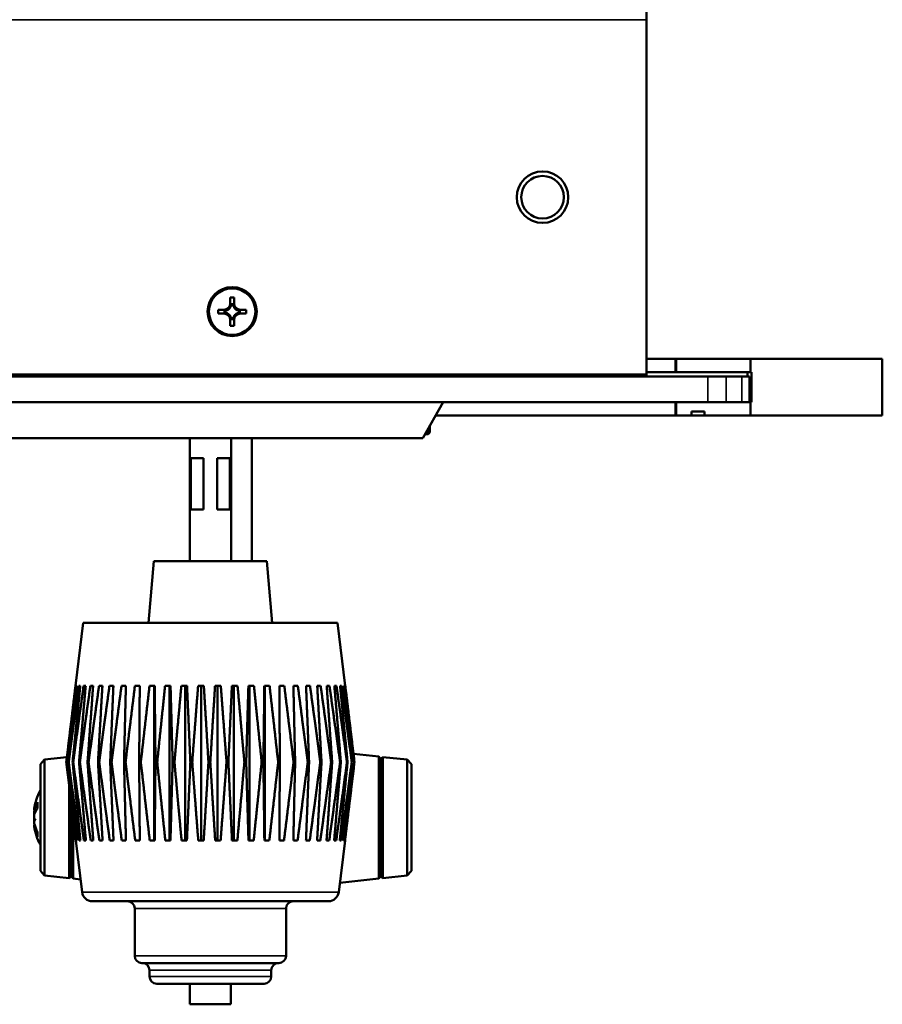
# Model space of a CAD drawing. Header units: inches. Extents: x 23.7 to 69.9, y 6 to 64.2.
# Tile 113 of 158: x 65.7 to 69.9, y 30.5 to 35.3. Entities that reach past the tile are written whole.
import ezdxf

# ---------------------------------------------------------------- set-up
doc = ezdxf.new("R2010")
doc.units = ezdxf.units.IN
doc.header["$MEASUREMENT"] = 0
doc.layers.add('Visible (ANSI)', color=7, linetype='Continuous', lineweight=50)
doc.layers.add('Visible Narrow (ANSI)', color=7, linetype='Continuous', lineweight=35)

msp = doc.modelspace()

# ---------------------------------------------------------------- linework, layer by layer
at = {"layer": 'Visible (ANSI)'}
for p, q in [((68.7447, 35.273), (68.7447, 35.3106)), ((68.7447, 35.273), (68.7447, 33.5525)), ((68.1379, 34.4119), (68.1379, 34.4119)), ((68.3439, 34.4119), (68.3439, 34.4119)), ((66.7257, 33.8978), (66.7257, 33.9253)), ((66.7257, 33.9253), (66.7437, 33.9253)), ((66.7437, 33.9253), (66.7437, 33.8978)), ((66.6662, 33.8478), (66.6662, 33.8658)), ((66.6662, 33.8658), (66.6937, 33.8658)), ((66.6662, 33.8658), (66.7096, 33.8654)), ((66.7136, 33.8654), (66.7096, 33.8654)), ((66.7096, 33.8654), (66.7096, 33.8633)), ((66.7278, 33.8815), (66.7257, 33.8815)), ((66.7398, 33.8934), (66.7296, 33.8934)), ((66.7384, 33.8917), (66.7309, 33.8917)), ((66.7437, 33.8815), (66.7415, 33.8815)), ((66.7597, 33.8654), (66.7558, 33.8654)), ((66.7597, 33.8654), (66.8032, 33.8658)), ((66.7597, 33.8633), (66.7597, 33.8654)), ((66.7757, 33.8658), (66.8032, 33.8658)), ((66.8032, 33.8658), (66.8032, 33.8478)), ((66.6937, 33.8478), (66.6662, 33.8478)), ((66.6978, 33.8616), (66.6978, 33.8514)), ((66.6993, 33.8602), (66.6993, 33.8527)), ((66.7096, 33.8496), (66.7096, 33.8475)), ((66.7257, 33.8314), (66.7278, 33.8314)), ((66.7296, 33.8196), (66.7398, 33.8196)), ((66.7309, 33.8211), (66.7384, 33.8211)), ((66.7415, 33.8314), (66.7437, 33.8314)), ((66.7597, 33.8475), (66.7597, 33.8496)), ((66.77, 33.8527), (66.77, 33.8602)), ((66.7715, 33.8514), (66.7715, 33.8616)), ((66.8032, 33.8478), (66.7757, 33.8478)), ((66.7257, 33.7883), (66.7257, 33.8158)), ((66.7437, 33.7883), (66.7257, 33.7883)), ((66.7437, 33.8158), (66.7437, 33.7883)), ((68.7447, 33.6274), (68.8859, 33.6274)), ((68.8859, 33.6274), (68.8859, 33.5624)), ((68.8897, 33.6274), (68.8859, 33.6274)), ((68.8897, 33.6274), (68.8897, 33.5624)), ((69.2497, 33.6274), (68.8897, 33.6274)), ((69.8897, 33.6274), (69.2497, 33.6274)), ((69.2497, 33.6274), (69.2497, 33.5624)), ((69.8897, 33.3524), (69.8897, 33.6274)), ((46.0264, 33.5424), (69.0429, 33.5424)), ((68.7447, 33.5525), (46.3247, 33.5525)), ((68.7447, 33.5519), (46.3247, 33.5519)), ((63.9524, 33.5458), (66.529, 33.5458)), ((66.529, 33.5424), (66.529, 33.5519)), ((66.729, 33.5424), (66.729, 33.5519)), ((66.8295, 33.5519), (66.8295, 33.5424)), ((66.8295, 33.5458), (68.7447, 33.5458)), ((68.7447, 33.5624), (68.8859, 33.5624)), ((68.7447, 33.5519), (68.7447, 33.5525)), ((68.7447, 33.5519), (68.7447, 33.5458)), ((68.8859, 33.5624), (68.8897, 33.5624)), ((68.8897, 33.5624), (69.2497, 33.5624)), ((69.0429, 33.5424), (69.1313, 33.5424)), ((69.208, 33.5424), (69.1313, 33.5424)), ((69.208, 33.5424), (69.2447, 33.5424)), ((69.2359, 33.5624), (69.2359, 33.5424)), ((69.2447, 33.4174), (69.2447, 33.5424)), ((69.2497, 33.5624), (69.2547, 33.5624)), ((69.2547, 33.5624), (69.2547, 33.4174)), ((69.0429, 33.4174), (46.0264, 33.4174)), ((67.6592, 33.2424), (67.7592, 33.4174)), ((68.8859, 33.4174), (68.8859, 33.3524)), ((69.2497, 33.4174), (68.8897, 33.4174)), ((68.8897, 33.4174), (68.8897, 33.3524)), ((69.2547, 33.4174), (69.2497, 33.4174)), ((69.2497, 33.4174), (69.2497, 33.3524)), ((67.722, 33.3524), (68.8859, 33.3524)), ((68.8859, 33.3524), (68.8897, 33.3524)), ((68.8897, 33.3524), (68.9633, 33.3524)), ((68.9633, 33.3524), (68.9633, 33.3724)), ((68.9633, 33.3724), (69.0263, 33.3724)), ((69.0263, 33.3524), (68.9633, 33.3524)), ((69.0263, 33.3724), (69.0263, 33.3524)), ((69.0263, 33.3524), (69.2497, 33.3524)), ((69.2497, 33.3524), (69.8897, 33.3524)), ((67.6703, 33.2619), (67.6789, 33.2619)), ((67.6592, 33.2424), (65.5988, 33.2424)), ((66.529, 32.6467), (66.529, 33.2424)), ((66.729, 32.6467), (66.729, 33.2424)), ((66.8295, 33.2424), (66.8295, 32.6467)), ((66.5345, 32.8967), (66.5345, 33.1467)), ((66.5962, 33.1467), (66.5345, 33.1467)), ((66.5962, 33.1467), (66.5962, 32.8967)), ((66.6618, 32.8967), (66.6618, 33.1467)), ((66.7235, 33.1467), (66.6618, 33.1467)), ((66.7235, 33.1467), (66.7235, 32.8967)), ((66.5345, 32.8967), (66.5962, 32.8967)), ((66.6618, 32.8967), (66.7235, 32.8967)), ((66.3553, 32.6467), (66.329, 32.3467)), ((66.3553, 32.6467), (66.9028, 32.6467)), ((66.9028, 32.6467), (66.929, 32.3467)), ((66.0119, 32.3467), (65.9744, 32.0417)), ((66.0119, 32.3467), (67.2461, 32.3467)), ((67.2461, 32.3467), (67.2836, 32.0417)), ((65.9745, 32.0417), (65.9744, 32.0417)), ((65.9808, 32.0417), (65.9775, 32.0417)), ((65.9974, 32.0417), (65.9906, 32.0417)), ((66.0239, 32.0417), (66.0138, 32.0417)), ((66.06, 32.0417), (66.0467, 32.0417)), ((66.105, 32.0417), (66.0887, 32.0417)), ((66.1583, 32.0417), (66.1393, 32.0417)), ((66.219, 32.0417), (66.1976, 32.0417)), ((66.2862, 32.0417), (66.2627, 32.0417)), ((66.3588, 32.0417), (66.3336, 32.0417)), ((66.3567, 32.0417), (66.3567, 31.2917)), ((66.4356, 32.0417), (66.4091, 32.0417)), ((66.4301, 32.0417), (66.4301, 31.2917)), ((66.5155, 32.0417), (66.4881, 32.0417)), ((66.5066, 32.0417), (66.5066, 31.2917)), ((66.5972, 32.0417), (66.5694, 32.0417)), ((66.585, 32.0417), (66.585, 31.2917)), ((66.6794, 32.0417), (66.6515, 32.0417)), ((66.6641, 32.0417), (66.6641, 31.2917)), ((66.7608, 32.0417), (66.7334, 32.0417)), ((66.7427, 32.0417), (66.7427, 31.2917)), ((66.8401, 32.0417), (66.8135, 32.0417)), ((66.8194, 32.0417), (66.8194, 31.2917)), ((66.9161, 32.0417), (66.8908, 32.0417)), ((66.8932, 32.0417), (66.8932, 31.2917)), ((66.9876, 32.0417), (66.9639, 32.0417)), ((67.0534, 32.0417), (67.0318, 32.0417)), ((67.1125, 32.0417), (67.0933, 32.0417)), ((67.164, 32.0417), (67.1474, 32.0417)), ((67.207, 32.0417), (67.1934, 32.0417)), ((67.241, 32.0417), (67.2305, 32.0417)), ((67.2653, 32.0417), (67.2581, 32.0417)), ((67.2795, 32.0417), (67.2758, 32.0417)), ((67.2836, 32.0417), (67.2833, 32.0417)), ((65.8045, 31.6614), (65.8244, 31.6835)), ((65.8244, 31.6835), (65.9327, 31.6951)), ((65.8244, 31.6835), (65.8244, 31.1213)), ((65.9299, 31.6717), (65.9304, 31.6717)), ((65.9397, 31.6717), (65.9413, 31.6717)), ((65.9604, 31.6717), (65.9632, 31.6717)), ((65.9916, 31.6717), (65.9955, 31.6717)), ((66.0329, 31.6717), (66.0378, 31.6717)), ((66.0836, 31.6717), (66.0894, 31.6717)), ((66.1429, 31.6717), (66.1496, 31.6717)), ((66.2099, 31.6717), (66.2173, 31.6717)), ((66.2834, 31.6717), (66.2915, 31.6717)), ((66.3625, 31.6717), (66.371, 31.6717)), ((66.4457, 31.6717), (66.4546, 31.6717)), ((66.5318, 31.6717), (66.5409, 31.6717)), ((66.6195, 31.6717), (66.6286, 31.6717)), ((66.7073, 31.6717), (66.7164, 31.6717)), ((66.7938, 31.6717), (66.8027, 31.6717)), ((66.8778, 31.6717), (66.8864, 31.6717)), ((66.9578, 31.6717), (66.9659, 31.6717)), ((67.0327, 31.6717), (67.0402, 31.6717)), ((67.1012, 31.6717), (67.1079, 31.6717)), ((67.1622, 31.6717), (67.1681, 31.6717)), ((67.2149, 31.6717), (67.2198, 31.6717)), ((67.2583, 31.6717), (67.2622, 31.6717)), ((67.2917, 31.6717), (67.2946, 31.6717)), ((67.3148, 31.6717), (67.3165, 31.6717)), ((67.4457, 31.6983), (67.3234, 31.7114)), ((67.327, 31.6717), (67.3276, 31.6717)), ((67.4457, 31.6983), (67.4457, 31.1064)), ((67.4545, 31.6874), (67.4457, 31.6983)), ((67.4545, 31.6874), (67.4654, 31.6962)), ((67.4545, 31.6874), (67.4545, 31.1174)), ((67.4654, 31.1086), (67.4654, 31.6962)), ((67.5846, 31.6835), (67.4654, 31.6962)), ((67.5846, 31.1213), (67.5846, 31.6835)), ((67.6045, 31.6614), (67.5846, 31.6835)), ((65.8045, 31.1434), (65.8045, 31.6614)), ((67.6045, 31.6614), (67.6045, 31.1434)), ((65.9436, 31.5575), (65.9436, 31.1086)), ((65.7732, 31.4436), (65.7734, 31.4436)), ((65.7734, 31.4392), (65.7839, 31.4383)), ((65.7897, 31.4751), (65.7897, 31.4465)), ((65.9545, 31.4667), (65.9545, 31.1174)), ((65.9633, 31.1064), (65.9633, 31.3937)), ((65.7732, 31.3612), (65.7775, 31.3616)), ((65.7734, 31.3656), (65.7762, 31.3658)), ((65.7897, 31.3329), (65.7897, 31.3125)), ((65.9757, 31.2917), (65.9757, 31.2917)), ((66.0065, 31.0406), (65.9757, 31.2917)), ((65.9788, 31.2917), (65.982, 31.2917)), ((65.992, 31.2917), (65.9984, 31.2917)), ((66.0152, 31.2917), (66.0248, 31.2917)), ((66.0481, 31.2917), (66.0607, 31.2917)), ((66.0901, 31.2917), (66.1056, 31.2917)), ((66.1407, 31.2917), (66.1587, 31.2917)), ((66.1989, 31.2917), (66.2192, 31.2917)), ((66.264, 31.2917), (66.2863, 31.2917)), ((66.3348, 31.2917), (66.3587, 31.2917)), ((66.4102, 31.2917), (66.4353, 31.2917)), ((66.4891, 31.2917), (66.5151, 31.2917)), ((66.5702, 31.2917), (66.5966, 31.2917)), ((66.6522, 31.2917), (66.6786, 31.2917)), ((66.7338, 31.2917), (66.7599, 31.2917)), ((66.8138, 31.2917), (66.8391, 31.2917)), ((66.8909, 31.2917), (66.915, 31.2917)), ((66.9639, 31.2917), (66.9863, 31.2917)), ((67.0315, 31.2917), (67.0521, 31.2917)), ((67.0929, 31.2917), (67.1111, 31.2917)), ((67.1469, 31.2917), (67.1626, 31.2917)), ((67.1927, 31.2917), (67.2056, 31.2917)), ((67.2297, 31.2917), (67.2396, 31.2917)), ((67.2515, 31.0406), (67.2823, 31.2917)), ((67.2571, 31.2917), (67.2639, 31.2917)), ((67.2747, 31.2917), (67.2782, 31.2917)), ((67.2821, 31.2917), (67.2823, 31.2917)), ((65.8045, 31.1434), (65.8244, 31.1213)), ((67.6045, 31.1434), (67.5846, 31.1213)), ((65.8244, 31.1213), (65.9436, 31.1086)), ((65.9545, 31.1174), (65.9436, 31.1086)), ((65.9545, 31.1174), (65.9633, 31.1064)), ((65.9633, 31.1064), (65.9989, 31.1027)), ((67.4457, 31.1064), (67.2571, 31.0863)), ((67.4545, 31.1174), (67.4457, 31.1064)), ((67.4545, 31.1174), (67.4654, 31.1086)), ((67.5846, 31.1213), (67.4654, 31.1086)), ((67.2019, 30.9967), (66.0561, 30.9967)), ((66.2618, 30.9617), (66.2618, 30.7317)), ((66.9962, 30.9617), (66.9962, 30.7317)), ((66.9612, 30.6967), (66.2968, 30.6967)), ((66.3336, 30.6617), (66.3336, 30.6317)), ((66.9244, 30.6617), (66.9244, 30.6317)), ((66.8894, 30.5967), (66.3686, 30.5967)), ((66.5292, 30.5967), (66.5292, 30.4967)), ((66.7289, 30.5967), (66.7289, 30.4967)), ((66.7289, 30.4967), (66.5292, 30.4967))]:
    msp.add_line(p, q, dxfattribs=at)
for centre, radius, start, end in [((67.6789, 33.2776), 0.0157, 270, 0), ((66.0408, 31.4024), 0.2708, 150.762, 170.9829), ((66.0408, 31.4024), 0.2708, 189.0171, 209.238), ((66.0561, 31.0467), 0.05, 187, 270), ((67.2019, 31.0467), 0.05, 270, 353), ((66.2268, 30.9617), 0.035, 0, 90), ((67.0312, 30.9617), 0.035, 90, 180), ((66.2968, 30.7317), 0.035, 180, 270), ((66.9612, 30.7317), 0.035, 270, 0), ((66.2986, 30.6617), 0.035, 0, 90), ((66.9594, 30.6617), 0.035, 90, 180), ((66.3686, 30.6317), 0.035, 180, 270), ((66.8894, 30.6317), 0.035, 270, 0)]:
    msp.add_arc(centre, radius, start, end, dxfattribs=at)
for centre, major_axis in [((68.2409, 34.4119), (0.125, 0)), ((68.2409, 34.4119), (0.103, 0)), ((66.7347, 33.8568), (0.119, 0)), ((66.7347, 33.8568), (0.1125, 0))]:
    msp.add_ellipse(centre, major_axis=major_axis, ratio=0.999985, dxfattribs=at)
for centre, major_axis, ratio, start_param, end_param in [((68.2409, 34.4119), (0.103, 0), 0.999985, 3.141593, 6.283185), ((66.6937, 33.8978), (0.032, 0), 0.999985, 4.712389, 6.283185), ((66.6937, 33.8974), (-0.0377, 0), 0.999985, 2.127289, 2.5851), ((66.6937, 33.8928), (0, 0.0365), 0.983455, 4.397645, 4.728932), ((66.6937, 33.8974), (0.0377, 0), 0.999985, 5.846112, 6.13172), ((66.7757, 33.8974), (-0.0377, 0), 0.999985, 0.151466, 0.437073), ((66.7757, 33.8928), (0, -0.0365), 0.983455, 4.695846, 5.027133), ((66.7757, 33.8978), (-0.032, 0), 0.999985, 0, 1.570796), ((66.7757, 33.8974), (-0.0377, 0), 0.999985, 0.556493, 1.014303), ((66.6937, 33.8158), (0.032, 0), 0.999985, 0, 1.570796), ((66.6984, 33.8975), (0.0337, -0.0134), 0.988199, 5.070915, 5.402202), ((66.6984, 33.8155), (-0.0337, 0.0134), 0.988199, 4.772715, 5.104002), ((66.6937, 33.8974), (-0.0377, 0), 0.999985, 1.722262, 2.007869), ((66.6937, 33.8154), (0.0377, 0), 0.999985, 1.133723, 1.419331), ((66.6937, 33.8154), (0.0377, 0), 0.999985, 0.556493, 1.014303), ((66.6937, 33.8154), (0.0377, 0), 0.999985, 0.151466, 0.437073), ((66.6937, 33.8202), (0, 0.0359), 0.999504, 4.695846, 5.027133), ((66.7757, 33.8154), (-0.0377, 0), 0.999985, 5.846112, 6.13172), ((66.7757, 33.8202), (0, -0.0359), 0.999504, 4.397645, 4.728932), ((66.7757, 33.8158), (-0.032, 0), 0.999985, 4.712389, 6.283185), ((66.7757, 33.8154), (0.0377, 0), 0.999985, 2.127289, 2.5851), ((66.7757, 33.8974), (-0.0377, 0), 0.999985, 1.133723, 1.419331), ((66.7709, 33.8975), (0.0337, 0.0134), 0.988199, 4.022576, 4.353863), ((66.7757, 33.8154), (0.0377, 0), 0.999985, 1.722262, 2.007869), ((66.7709, 33.8155), (-0.0337, -0.0134), 0.988199, 4.320776, 4.652063), ((66.034, 31.4054), (-0.1089, -0.2448), 0.981775, 4.844878, 4.97421), ((66.034, 31.3936), (-0.211, 0.1651), 0.959481, 0.35114, 0.480472), ((66.0394, 31.3908), (-0.2684, 0.0323), 0.684182, 5.975665, 6.172967), ((65.7439, 31.4569), (-0.0686, 0.0028), 0.148914, 2.025667, 2.028828), ((66.0394, 31.4163), (-0.269, -0.0269), 0.484523, 5.84502, 6.042322), ((66.0394, 31.4133), (-0.2682, -0.0342), 0.724085, 5.97881, 5.998821), ((66.034, 31.3646), (-0.2637, 0.0477), 0.221909, 0.203689, 0.333021), ((65.7439, 31.3859), (0.0686, 0.0121), 0.011646, 1.029614, 1.11993), ((66.034, 31.441), (-0.2639, -0.0467), 0.077234, 0.14989, 0.279222), ((66.0394, 31.3914), (-0.2682, 0.0342), 0.724085, 0.284364, 0.481666), ((66.0394, 31.4102), (-0.2661, -0.0479), 0.870426, 0.037075, 0.234377)]:
    msp.add_ellipse(centre, major_axis=major_axis, ratio=ratio, start_param=start_param, end_param=end_param, dxfattribs=at)
for points, weights in [([(66.6937, 33.8658), (66.7028, 33.8658), (66.7136, 33.8654)], [1, 1.0434797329, 1]), ([(66.7257, 33.8775), (66.7257, 33.8886), (66.7257, 33.8978)], [1, 1.0434797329, 1]), ([(66.7437, 33.8978), (66.7437, 33.8886), (66.7437, 33.8775)], [1, 1.0434797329, 1]), ([(66.7558, 33.8654), (66.7665, 33.8658), (66.7757, 33.8658)], [1, 1.0434797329, 1]), ([(66.7136, 33.8474), (66.7028, 33.8478), (66.6937, 33.8478)], [1, 1.0434797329, 1]), ([(66.7257, 33.8158), (66.7257, 33.8249), (66.7257, 33.8353)], [1, 1.0434797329, 1]), ([(66.7437, 33.8353), (66.7437, 33.8249), (66.7437, 33.8158)], [1, 1.0434797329, 1]), ([(66.7757, 33.8478), (66.7665, 33.8478), (66.7558, 33.8474)], [1, 1.0434797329, 1]), ([(65.9745, 32.0417), (65.9529, 31.8646), (65.9299, 31.6717)], [1, 1.00071566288, 1]), ([(65.9304, 31.6717), (65.9547, 31.8646), (65.9775, 32.0417)], [1, 1.00071566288, 1]), ([(65.9808, 32.0417), (65.9609, 31.8646), (65.9397, 31.6717)], [1, 1.00071566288, 1]), ([(65.9413, 31.6717), (65.9668, 31.8646), (65.9906, 32.0417)], [1, 1.00071566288, 1]), ([(65.9974, 32.0417), (65.9795, 31.8646), (65.9604, 31.6717)], [1, 1.00071566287, 1]), ([(65.9632, 31.6717), (65.9893, 31.8646), (66.0138, 32.0417)], [1, 1.00071566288, 1]), ([(66.0239, 32.0417), (66.0083, 31.8646), (65.9916, 31.6717)], [1, 1.00071566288, 1]), ([(65.9955, 31.6717), (66.0219, 31.8646), (66.0467, 32.0417)], [1, 1.00071566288, 1]), ([(66.06, 32.0417), (66.0469, 31.8646), (66.0329, 31.6717)], [1, 1.00071566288, 1]), ([(66.0378, 31.6717), (66.0641, 31.8646), (66.0887, 32.0417)], [1, 1.00071566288, 1]), ([(66.105, 32.0417), (66.0947, 31.8646), (66.0836, 31.6717)], [1, 1.00071566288, 1]), ([(66.0894, 31.6717), (66.1152, 31.8646), (66.1393, 32.0417)], [1, 1.00071566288, 1]), ([(66.1583, 32.0417), (66.1509, 31.8646), (66.1429, 31.6717)], [1, 1.00071566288, 1]), ([(66.1496, 31.6717), (66.1744, 31.8646), (66.1976, 32.0417)], [1, 1.00071566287, 1]), ([(66.219, 32.0417), (66.2146, 31.8646), (66.2099, 31.6717)], [1, 1.00071566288, 1]), ([(66.2173, 31.6717), (66.2408, 31.8646), (66.2627, 32.0417)], [1, 1.00071566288, 1]), ([(66.2862, 32.0417), (66.2849, 31.8646), (66.2834, 31.6717)], [1, 1.00071566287, 1]), ([(66.2915, 31.6717), (66.3132, 31.8646), (66.3336, 32.0417)], [1, 1.00071566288, 1]), ([(66.3588, 32.0417), (66.3606, 31.8646), (66.3625, 31.6717)], [1, 1.00071566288, 1]), ([(66.371, 31.6717), (66.3907, 31.8646), (66.4091, 32.0417)], [1, 1.00071566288, 1]), ([(66.4356, 32.0417), (66.4405, 31.8646), (66.4457, 31.6717)], [1, 1.00071566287, 1]), ([(66.4546, 31.6717), (66.4719, 31.8646), (66.4881, 32.0417)], [1, 1.00071566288, 1]), ([(66.5155, 32.0417), (66.5234, 31.8646), (66.5318, 31.6717)], [1, 1.00071566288, 1]), ([(66.5409, 31.6717), (66.5556, 31.8646), (66.5694, 32.0417)], [1, 1.00071566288, 1]), ([(66.5972, 32.0417), (66.608, 31.8646), (66.6195, 31.6717)], [1, 1.00071566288, 1]), ([(66.6286, 31.6717), (66.6405, 31.8646), (66.6515, 32.0417)], [1, 1.00071566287, 1]), ([(66.6794, 32.0417), (66.6929, 31.8646), (66.7073, 31.6717)], [1, 1.00071566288, 1]), ([(66.7164, 31.6717), (66.7252, 31.8646), (66.7334, 32.0417)], [1, 1.00071566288, 1]), ([(66.7608, 32.0417), (66.7768, 31.8646), (66.7938, 31.6717)], [1, 1.00071566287, 1]), ([(66.8027, 31.6717), (66.8083, 31.8646), (66.8135, 32.0417)], [1, 1.00071566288, 1]), ([(66.8401, 32.0417), (66.8583, 31.8646), (66.8778, 31.6717)], [1, 1.00071566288, 1]), ([(66.8864, 31.6717), (66.8886, 31.8646), (66.8908, 32.0417)], [1, 1.00071566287, 1]), ([(66.9161, 32.0417), (66.9363, 31.8646), (66.9578, 31.6717)], [1, 1.00071566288, 1]), ([(66.9659, 31.6717), (66.9649, 31.8646), (66.9639, 32.0417)], [1, 1.00071566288, 1]), ([(66.9876, 32.0417), (67.0094, 31.8646), (67.0327, 31.6717)], [1, 1.00071566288, 1]), ([(67.0402, 31.6717), (67.0358, 31.8646), (67.0318, 32.0417)], [1, 1.00071566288, 1]), ([(67.0534, 32.0417), (67.0765, 31.8646), (67.1012, 31.6717)], [1, 1.00071566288, 1]), ([(67.1079, 31.6717), (67.1003, 31.8646), (67.0933, 32.0417)], [1, 1.00071566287, 1]), ([(67.1125, 32.0417), (67.1365, 31.8646), (67.1622, 31.6717)], [1, 1.00071566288, 1]), ([(67.1681, 31.6717), (67.1574, 31.8646), (67.1474, 32.0417)], [1, 1.00071566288, 1]), ([(67.164, 32.0417), (67.1886, 31.8646), (67.2149, 31.6717)], [1, 1.00071566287, 1]), ([(67.2198, 31.6717), (67.2062, 31.8646), (67.1934, 32.0417)], [1, 1.00071566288, 1]), ([(67.207, 32.0417), (67.2318, 31.8646), (67.2583, 31.6717)], [1, 1.00071566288, 1]), ([(67.2622, 31.6717), (67.2458, 31.8646), (67.2305, 32.0417)], [1, 1.00071566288, 1]), ([(67.241, 32.0417), (67.2655, 31.8646), (67.2917, 31.6717)], [1, 1.00071566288, 1]), ([(67.2946, 31.6717), (67.2758, 31.8646), (67.2581, 32.0417)], [1, 1.00071566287, 1]), ([(67.2653, 32.0417), (67.2892, 31.8646), (67.3148, 31.6717)], [1, 1.00071566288, 1]), ([(67.3165, 31.6717), (67.2955, 31.8646), (67.2758, 32.0417)], [1, 1.00071566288, 1]), ([(67.2795, 32.0417), (67.3024, 31.8646), (67.327, 31.6717)], [1, 1.00071566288, 1]), ([(67.3276, 31.6717), (67.3047, 31.8646), (67.2833, 32.0417)], [1, 1.00071566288, 1]), ([(67.2835, 32.0417), (67.3051, 31.8646), (67.3282, 31.6717)], [1, 1.00071566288, 1]), ([(65.9299, 31.6717), (65.9536, 31.4734), (65.9757, 31.2917)], [1, 1.00075667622, 1]), ([(65.9788, 31.2917), (65.9554, 31.4734), (65.9304, 31.6717)], [1, 1.00075667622, 1]), ([(65.9397, 31.6717), (65.9615, 31.4734), (65.982, 31.2917)], [1, 1.00075667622, 1]), ([(65.992, 31.2917), (65.9675, 31.4734), (65.9413, 31.6717)], [1, 1.00075667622, 1]), ([(65.9604, 31.6717), (65.98, 31.4734), (65.9984, 31.2917)], [1, 1.00075667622, 1]), ([(66.0152, 31.2917), (65.9901, 31.4734), (65.9632, 31.6717)], [1, 1.00075667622, 1]), ([(65.9916, 31.6717), (66.0088, 31.4734), (66.0248, 31.2917)], [1, 1.00075667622, 1]), ([(66.0481, 31.2917), (66.0227, 31.4734), (65.9955, 31.6717)], [1, 1.00075667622, 1]), ([(66.0329, 31.6717), (66.0473, 31.4734), (66.0607, 31.2917)], [1, 1.00075667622, 1]), ([(66.0901, 31.2917), (66.0649, 31.4734), (66.0378, 31.6717)], [1, 1.00075667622, 1]), ([(66.0836, 31.6717), (66.095, 31.4734), (66.1056, 31.2917)], [1, 1.00075667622, 1]), ([(66.1407, 31.2917), (66.1159, 31.4734), (66.0894, 31.6717)], [1, 1.00075667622, 1]), ([(66.1429, 31.6717), (66.1511, 31.4734), (66.1587, 31.2917)], [1, 1.00075667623, 1]), ([(66.1989, 31.2917), (66.1751, 31.4734), (66.1496, 31.6717)], [1, 1.00075667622, 1]), ([(66.2099, 31.6717), (66.2147, 31.4734), (66.2192, 31.2917)], [1, 1.00075667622, 1]), ([(66.264, 31.2917), (66.2414, 31.4734), (66.2173, 31.6717)], [1, 1.00075667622, 1]), ([(66.2834, 31.6717), (66.2849, 31.4734), (66.2863, 31.2917)], [1, 1.00075667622, 1]), ([(66.3348, 31.2917), (66.3139, 31.4734), (66.2915, 31.6717)], [1, 1.00075667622, 1]), ([(66.3625, 31.6717), (66.3605, 31.4734), (66.3587, 31.2917)], [1, 1.00075667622, 1]), ([(66.4102, 31.2917), (66.3913, 31.4734), (66.371, 31.6717)], [1, 1.00075667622, 1]), ([(66.4457, 31.6717), (66.4403, 31.4734), (66.4353, 31.2917)], [1, 1.00075667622, 1]), ([(66.4891, 31.2917), (66.4724, 31.4734), (66.4546, 31.6717)], [1, 1.00075667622, 1]), ([(66.5318, 31.6717), (66.5232, 31.4734), (66.5151, 31.2917)], [1, 1.00075667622, 1]), ([(66.5702, 31.2917), (66.556, 31.4734), (66.5409, 31.6717)], [1, 1.00075667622, 1]), ([(66.6195, 31.6717), (66.6076, 31.4734), (66.5966, 31.2917)], [1, 1.00075667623, 1]), ([(66.6522, 31.2917), (66.6408, 31.4734), (66.6286, 31.6717)], [1, 1.00075667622, 1]), ([(66.7073, 31.6717), (66.6925, 31.4734), (66.6786, 31.2917)], [1, 1.00075667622, 1]), ([(66.7338, 31.2917), (66.7254, 31.4734), (66.7164, 31.6717)], [1, 1.00075667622, 1]), ([(66.7938, 31.6717), (66.7763, 31.4734), (66.7599, 31.2917)], [1, 1.00075667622, 1]), ([(66.8138, 31.2917), (66.8085, 31.4734), (66.8027, 31.6717)], [1, 1.00075667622, 1]), ([(66.8778, 31.6717), (66.8578, 31.4734), (66.8391, 31.2917)], [1, 1.00075667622, 1]), ([(66.8909, 31.2917), (66.8887, 31.4734), (66.8864, 31.6717)], [1, 1.00075667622, 1]), ([(66.9578, 31.6717), (66.9357, 31.4734), (66.915, 31.2917)], [1, 1.00075667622, 1]), ([(66.9639, 31.2917), (66.9649, 31.4734), (66.9659, 31.6717)], [1, 1.00075667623, 1]), ([(67.0327, 31.6717), (67.0087, 31.4734), (66.9863, 31.2917)], [1, 1.00075667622, 1]), ([(67.0315, 31.2917), (67.0357, 31.4734), (67.0402, 31.6717)], [1, 1.00075667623, 1]), ([(67.1012, 31.6717), (67.0758, 31.4734), (67.0521, 31.2917)], [1, 1.00075667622, 1]), ([(67.0929, 31.2917), (67.1001, 31.4734), (67.1079, 31.6717)], [1, 1.00075667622, 1]), ([(67.1622, 31.6717), (67.1358, 31.4734), (67.1111, 31.2917)], [1, 1.00075667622, 1]), ([(67.1469, 31.2917), (67.1571, 31.4734), (67.1681, 31.6717)], [1, 1.00075667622, 1]), ([(67.2149, 31.6717), (67.1878, 31.4734), (67.1626, 31.2917)], [1, 1.00075667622, 1]), ([(67.1927, 31.2917), (67.2058, 31.4734), (67.2198, 31.6717)], [1, 1.00075667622, 1]), ([(67.2583, 31.6717), (67.231, 31.4734), (67.2056, 31.2917)], [1, 1.00075667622, 1]), ([(67.2297, 31.2917), (67.2454, 31.4734), (67.2622, 31.6717)], [1, 1.00075667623, 1]), ([(67.2917, 31.6717), (67.2648, 31.4734), (67.2396, 31.2917)], [1, 1.00075667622, 1]), ([(67.2571, 31.2917), (67.2752, 31.4734), (67.2946, 31.6717)], [1, 1.00075667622, 1]), ([(67.3148, 31.6717), (67.2885, 31.4734), (67.2639, 31.2917)], [1, 1.00075667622, 1]), ([(67.2747, 31.2917), (67.2949, 31.4734), (67.3165, 31.6717)], [1, 1.00075667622, 1]), ([(67.327, 31.6717), (67.3018, 31.4734), (67.2782, 31.2917)], [1, 1.00075667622, 1]), ([(67.2821, 31.2917), (67.3041, 31.4734), (67.3276, 31.6717)], [1, 1.00075667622, 1]), ([(67.3282, 31.6717), (67.3044, 31.4734), (67.2823, 31.2917)], [1, 1.00075667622, 1])]:
    msp.add_rational_spline(points, weights, degree=2, dxfattribs=at)
for points, degree in [([(66.7296, 33.8934), (66.7302, 33.8926), (66.7309, 33.8917)], 2), ([(66.7398, 33.8934), (66.7391, 33.8926), (66.7384, 33.8917)], 2), ([(66.6978, 33.8616), (66.6986, 33.8609), (66.6993, 33.8602)], 2), ([(66.6978, 33.8514), (66.6986, 33.852), (66.6993, 33.8527)], 2), ([(66.7296, 33.8196), (66.7302, 33.8204), (66.7309, 33.8211)], 2), ([(66.7398, 33.8196), (66.7391, 33.8204), (66.7384, 33.8211)], 2), ([(66.7715, 33.8616), (66.7708, 33.8609), (66.77, 33.8602)], 2), ([(66.7715, 33.8514), (66.7708, 33.852), (66.77, 33.8527)], 2), ([(65.7897, 31.4751), (65.7897, 31.4758), (65.7899, 31.4766), (65.7903, 31.4772)], 3), ([(65.7903, 31.3098), (65.7899, 31.3106), (65.7897, 31.3116), (65.7897, 31.3125)], 3)]:
    msp.add_open_spline(points, degree=degree, dxfattribs=at)
for points, knots in [([(67.6946, 33.2776), (67.6946, 33.2776), (67.6946, 33.2777), (67.6946, 33.2777), (67.6946, 33.2784), (67.6946, 33.2821), (67.6946, 33.2942), (67.6946, 33.2971), (67.6946, 33.3005), (67.6946, 33.3045)], [0, 0, 0, 0, 0.0272471, 0.0272471, 0.0272471, 0.2790553, 0.2790553, 0.2790553, 0.3392985, 0.3392985, 0.3392985, 0.3392985]), ([(65.7736, 31.4465), (65.7736, 31.4465), (65.7736, 31.4464), (65.7734, 31.4453), (65.7733, 31.4445), (65.7732, 31.4437), (65.7732, 31.4436), (65.7732, 31.4436)], [0.02817701, 0.02817701, 0.02817701, 0.02817701, 0.02875644, 0.02875644, 0.04273434, 0.04273434, 0.05114278, 0.05114278, 0.05114278, 0.05114278]), ([(65.7751, 31.4431), (65.7747, 31.4419), (65.7744, 31.4408), (65.7738, 31.4394), (65.7736, 31.4391), (65.7733, 31.4393), (65.7732, 31.4397), (65.7732, 31.4413), (65.7733, 31.4425), (65.7735, 31.4443), (65.7736, 31.4448), (65.7736, 31.4453)], [0, 0, 0, 0, 0.01429788, 0.01429788, 0.02859576, 0.02859576, 0.04258156, 0.04258156, 0.05656736, 0.05656736, 0.06157061, 0.06157061, 0.06157061, 0.06157061]), ([(65.7751, 31.435), (65.7747, 31.4337), (65.7744, 31.432), (65.7738, 31.4283), (65.7736, 31.4263), (65.7733, 31.4226), (65.7732, 31.4206), (65.7732, 31.4171), (65.7733, 31.4155), (65.7735, 31.414), (65.7735, 31.4138), (65.7735, 31.4135)], [0, 0, 0, 0, 0.01429788, 0.01429788, 0.02859576, 0.02859576, 0.04258156, 0.04258156, 0.05656736, 0.05656736, 0.05905044, 0.05905044, 0.05905044, 0.05905044]), ([(65.7736, 31.3995), (65.7736, 31.3995), (65.7736, 31.3996), (65.7734, 31.4011), (65.7733, 31.4029), (65.7732, 31.4067), (65.7732, 31.4087), (65.7734, 31.4124), (65.7736, 31.4143), (65.7741, 31.4176), (65.7744, 31.4191), (65.7748, 31.4206), (65.7749, 31.4209), (65.7751, 31.4213)], [0.02817592, 0.02817592, 0.02817592, 0.02817592, 0.02861542, 0.02861542, 0.04266381, 0.04266381, 0.0567122, 0.0567122, 0.07082649, 0.07082649, 0.08494078, 0.08494078, 0.08976122, 0.08976122, 0.08976122, 0.08976122]), ([(65.7733, 31.4024), (65.7733, 31.4016), (65.7732, 31.4008), (65.7732, 31.398), (65.7732, 31.396), (65.7733, 31.3932), (65.7734, 31.3922), (65.7735, 31.3912)], [0.03645802, 0.03645802, 0.03645802, 0.03645802, 0.04266381, 0.04266381, 0.0567122, 0.0567122, 0.06435338, 0.06435338, 0.06435338, 0.06435338]), ([(65.7751, 31.3697), (65.7747, 31.3711), (65.7744, 31.3728), (65.7738, 31.3765), (65.7736, 31.3785), (65.7733, 31.3822), (65.7732, 31.3841), (65.7732, 31.3877), (65.7733, 31.3893), (65.7735, 31.391), (65.7736, 31.3915), (65.7736, 31.3919)], [0, 0, 0, 0, 0.01429788, 0.01429788, 0.02859576, 0.02859576, 0.04258156, 0.04258156, 0.05656736, 0.05656736, 0.06157061, 0.06157061, 0.06157061, 0.06157061]), ([(65.7734, 31.3656), (65.7734, 31.3656), (65.7734, 31.3656), (65.7733, 31.3655), (65.7732, 31.3651), (65.7732, 31.3635), (65.7733, 31.3624), (65.7734, 31.3612)], [0.02743141, 0.02743141, 0.02743141, 0.02743141, 0.02859576, 0.02859576, 0.04258156, 0.04258156, 0.05580048, 0.05580048, 0.05580048, 0.05580048]), ([(65.7733, 31.3599), (65.7733, 31.3603), (65.7732, 31.3606), (65.7732, 31.3612), (65.7732, 31.3613), (65.7734, 31.3607), (65.7736, 31.3601), (65.7741, 31.3581), (65.7744, 31.3568), (65.7748, 31.3548), (65.7749, 31.3543), (65.7751, 31.3537)], [0.03646349, 0.03646349, 0.03646349, 0.03646349, 0.04273434, 0.04273434, 0.05671223, 0.05671223, 0.07082652, 0.07082652, 0.08494082, 0.08494082, 0.08976125, 0.08976125, 0.08976125, 0.08976125])]:
    msp.add_open_spline(points, degree=3, knots=knots, dxfattribs=at)
at = {"layer": 'Visible Narrow (ANSI)'}
for p, q in [((46.3247, 35.273), (68.7447, 35.273)), ((69.0429, 33.5424), (69.0429, 33.4174)), ((69.1313, 33.4174), (69.1313, 33.5424)), ((69.208, 33.5424), (69.208, 33.4174)), ((65.7903, 31.4772), (65.7903, 31.4472)), ((65.7751, 31.4431), (65.7866, 31.4424)), ((65.7751, 31.435), (65.7821, 31.4355)), ((65.7751, 31.3537), (65.7801, 31.3539)), ((65.7903, 31.3317), (65.7903, 31.3098)), ((66.0065, 31.0406), (67.2515, 31.0406)), ((66.9962, 30.9617), (66.2618, 30.9617)), ((66.2618, 30.7317), (66.9962, 30.7317)), ((66.9244, 30.6617), (66.3336, 30.6617)), ((66.3336, 30.6317), (66.9244, 30.6317))]:
    msp.add_line(p, q, dxfattribs=at)
msp.add_open_spline([(67.6865, 33.2902), (67.6863, 33.2886), (67.6862, 33.2871), (67.6853, 33.279), (67.6844, 33.2742), (67.6822, 33.2648), (67.6808, 33.2625), (67.6793, 33.2619), (67.6791, 33.2619), (67.6789, 33.2619)], degree=3, knots=[-0.3285698, -0.3285698, -0.3285698, -0.3285698, -0.3066357, -0.3066357, -0.201273, -0.201273, -0.0278591, -0.0278591, 0, 0, 0, 0], dxfattribs=at)

doc.saveas('drawing.dxf')
